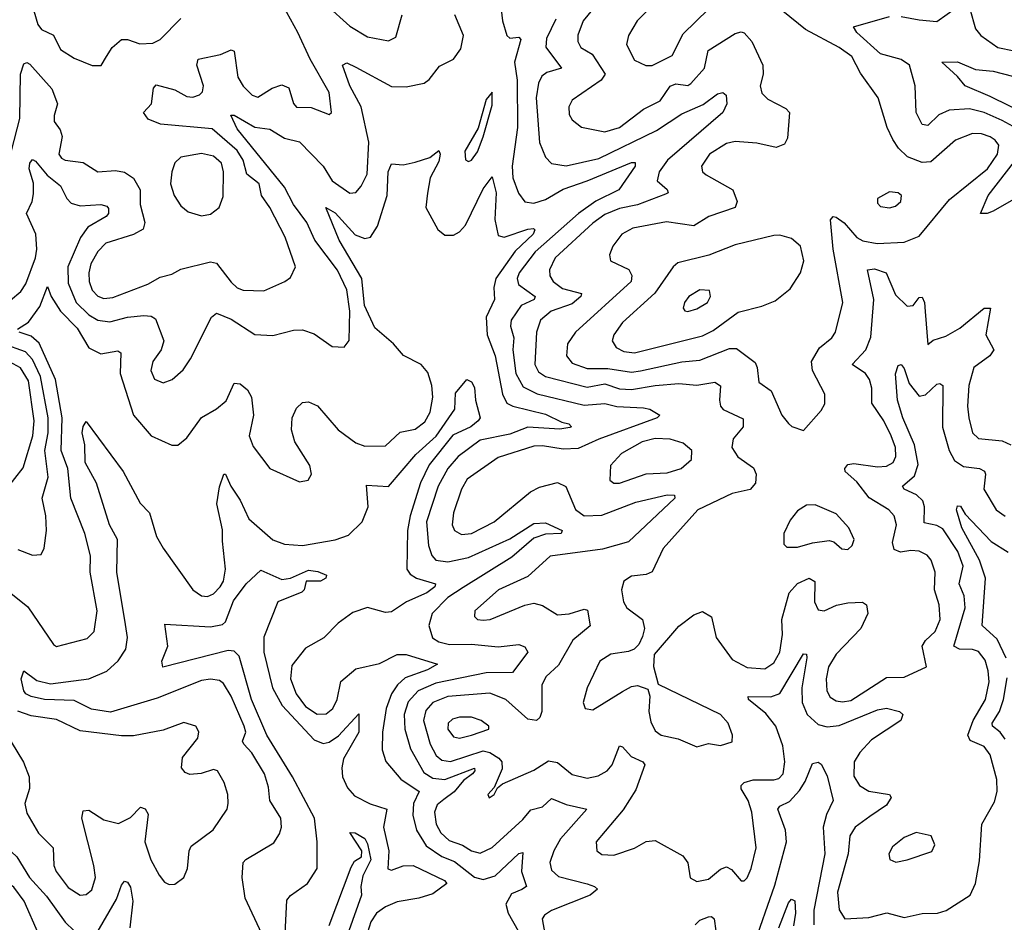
# Model space of a CAD drawing. Extents: x 1678431 to 1860718, y 384618 to 522882.
# Tile 190 of 256: x 1739521 to 1742842, y 486454 to 489499. Entities that reach past the tile are written whole.
import ezdxf

# ---------------------------------------------------------------- set-up
doc = ezdxf.new("R2010")
doc.units = 0

msp = doc.modelspace()

# ---------------------------------------------------------------- linework, layer by layer
at = {"layer": '0CON10XD'}
for points in [[(1741633.7, 489343.7), (1741655, 489344.5), (1741722.3, 489377.7), (1741759.6, 489450.4), (1741845, 489534), (1741861.4, 489625), (1741903.8, 489686.2), (1741905.4, 489715.4), (1741889.8, 489739.8), (1741865, 489740.9), (1741845, 489720.6), (1741815.6, 489675), (1741798.5, 489611.5), (1741776.2, 489583.8), (1741755, 489569.4), (1741725, 489566.7), (1741708.9, 489551.1), (1741634.2, 489525), (1741604.4, 489495), (1741574.4, 489445), (1741568.1, 489415), (1741595, 489362.5), (1741633.7, 489343.7)], [(1741495, 489584.6), (1741421.6, 489495), (1741403.4, 489446.6)], [(1739493.4, 489056.6), (1739521.7, 489165), (1739523.8, 489315), (1739535, 489350), (1739545, 489354.4), (1739555, 489348.2), (1739629.7, 489265), (1739648.4, 489215), (1739637.1, 489175), (1739638, 489155), (1739657.4, 489127.4), (1739664.7, 489105), (1739653.2, 489045), (1739661.8, 489031.8), (1739675, 489024.7), (1739735, 489016.5), (1739785, 488985.5), (1739845, 488989.7), (1739875, 488984.7), (1739905, 488964.5), (1739927.5, 488925), (1739928, 488875), (1739943.1, 488815), (1739938.1, 488791.9), (1739905, 488773.9), (1739812.1, 488745), (1739785, 488716.2), (1739761.7, 488675), (1739754.3, 488644.3), (1739755.7, 488615), (1739766.3, 488586.3), (1739785, 488565.9), (1739805, 488558.1), (1739835, 488562), (1739954, 488606), (1739995, 488630), (1740035, 488640), (1740065, 488656.7), (1740165, 488681.8), (1740185, 488677.1), (1740235, 488612.7), (1740255, 488594.6), (1740275, 488586.7), (1740345, 488584.5), (1740415.9, 488615.9), (1740435, 488629.2), (1740451.4, 488665), (1740416.5, 488765), (1740365.2, 488865), (1740337.1, 488905), (1740328.5, 488945), (1740287.1, 488977.1), (1740275.1, 489025), (1740255, 489057.4), (1740170.3, 489130.3), (1739996.1, 489146.1), (1739955, 489163.1), (1739938.6, 489185), (1739966.2, 489215), (1739972.3, 489267.7), (1739981.1, 489278.9), (1740045, 489261.6), (1740085, 489239.4), (1740105, 489237.5), (1740127.3, 489245), (1740137.5, 489255), (1740141.3, 489275), (1740118.4, 489345), (1740123.1, 489365), (1740198.5, 489381.5), (1740235, 489397.5), (1740245, 489392.5), (1740257.2, 489305), (1740275, 489274.6), (1740305, 489243.9), (1740325, 489236.9), (1740372.7, 489267.3), (1740405, 489278.7), (1740428.7, 489268.7), (1740445, 489216), (1740455, 489203.6), (1740505, 489202.5), (1740565, 489178.8), (1740573.3, 489185), (1740565, 489252.9), (1740500.8, 489365), (1740459.8, 489455), (1740409.6, 489545)], [(1739555, 489575.6), (1739582.2, 489482.2), (1739595.2, 489465.2), (1739635, 489446.7), (1739658.5, 489398.5), (1739705, 489369.1), (1739765.7, 489344.3), (1739795.6, 489344.4), (1739814.3, 489374.3), (1739833.4, 489405), (1739865, 489431.3), (1739885, 489431.6), (1739926.7, 489416.7), (1739970.4, 489419.6), (1739995, 489432.2), (1740065, 489502.2)], [(1740555, 489548.4), (1740635, 489476.9), (1740695, 489441.3), (1740765, 489426.9), (1740789.8, 489440.2), (1740811.5, 489515)], [(1741141.8, 489561.8), (1741149.8, 489495), (1741165, 489445.5), (1741175, 489436.2), (1741205, 489440), (1741211.4, 489431.4), (1741190.5, 489355), (1741199.6, 489295), (1741200.4, 489135), (1741182.4, 489005), (1741185.2, 488965), (1741203.9, 488913.9), (1741225, 488883.8), (1741255, 488879.3), (1741295, 488892.2), (1741355, 488926.7), (1741435, 488954.8), (1741585, 489016.6), (1741597.1, 489017.1), (1741597.1, 489005), (1741542.7, 488925), (1741465, 488886.7), (1741406.7, 488845), (1741260, 488715), (1741206.5, 488645), (1741199.1, 488625), (1741204.1, 488605), (1741260.4, 488565), (1741256.2, 488555), (1741213, 488535), (1741179.6, 488485), (1741176.9, 488465), (1741187.9, 488425), (1741185.2, 488384.8), (1741194.9, 488304.9), (1741219.9, 488259.9), (1741266.3, 488236.3), (1741425, 488198.1), (1741495, 488204), (1741535, 488193.6), (1741625, 488189.8), (1741647.1, 488185), (1741675, 488168), (1741680, 488165), (1741672, 488155), (1741475, 488084.1), (1741405, 488052.2), (1741355, 488049.8), (1741285, 488060.9), (1741255, 488059.8), (1741135, 488022), (1741030.9, 487949.1), (1741011.4, 487915), (1740984.7, 487835), (1740980, 487795), (1740987.5, 487775), (1741011.9, 487761.9), (1741045, 487765.3), (1741121.8, 487805), (1741244, 487906), (1741275, 487921.6), (1741335, 487937.5), (1741363.8, 487923.8), (1741396.3, 487846.3), (1741425.2, 487825.2), (1741485, 487827.3), (1741599.3, 487870.7), (1741705, 487895.9), (1741730, 487895), (1741730.8, 487885), (1741575, 487737.1), (1741487.1, 487712.9), (1741310.7, 487689.3), (1741235, 487620.4), (1741136.4, 487575), (1741056.9, 487505), (1741055.7, 487485), (1741065.5, 487475.5), (1741085, 487472.5), (1741108, 487475), (1741225, 487524), (1741255, 487530.7), (1741285, 487522.7), (1741335, 487491.2), (1741375, 487494.8), (1741425, 487510.3), (1741436.7, 487506.8), (1741445.8, 487454.2), (1741387.1, 487405), (1741338.6, 487321.4), (1741296.6, 487283.4), (1741282.9, 487255), (1741282, 487165), (1741275.3, 487144.7), (1741265, 487134.4), (1741235, 487138.7), (1741161.1, 487205), (1741106.8, 487226.8), (1740965, 487215.7), (1740914.7, 487195.3), (1740891.3, 487168.7), (1740883.1, 487135), (1740906.2, 487055), (1740926, 487016), (1740945, 487000.9), (1740975, 486996.5), (1741085, 487032), (1741107.1, 487027.1), (1741137, 487007), (1741147.1, 486995), (1741148.4, 486971.6), (1741122, 486908), (1741100, 486885), (1741105, 486874), (1741121.2, 486885), (1741133, 486907), (1741149.7, 486920.3), (1741255, 486966.9), (1741305, 486998.7), (1741335, 486993.2), (1741385, 486952), (1741435, 486940), (1741472.2, 486947.8), (1741503.3, 486965), (1741520.3, 486985), (1741527.4, 487005), (1741545, 487049.2), (1741555, 487045.6), (1741583.5, 487013.5), (1741622.9, 486995), (1741630.5, 486985), (1741599.1, 486900.9), (1741557, 486833), (1741465.6, 486725), (1741468.1, 486695), (1741485, 486682.7), (1741525, 486680.4), (1741595, 486704), (1741635, 486726.2), (1741665, 486729.2), (1741758.5, 486678.5), (1741774.5, 486654.5), (1741783.3, 486603.3), (1741805, 486591.4), (1741845, 486599.4), (1741885, 486633.5), (1741905, 486640.5), (1741922.3, 486632.3), (1741955, 486593.8), (1741965, 486593.8), (1741975, 486603.8), (1741988.9, 486635), (1742005.4, 486705), (1741991.1, 486825), (1741978.7, 486865), (1741955, 486904.3), (1741955.4, 486915), (1741965, 486925.3), (1741995, 486934.4), (1742065, 486933.8), (1742081.4, 486938.6), (1742096.9, 486955), (1742102.6, 486995), (1742095, 487048.6), (1742071.6, 487115), (1742037.6, 487157.6), (1741979.5, 487205), (1741978.8, 487215), (1742055, 487214.8), (1742085, 487225.8), (1742165, 487359.2), (1742175, 487358.8), (1742176.4, 487346.4), (1742159.3, 487245), (1742160.9, 487195), (1742177.1, 487155), (1742215, 487121.4), (1742245, 487113.3), (1742285, 487117.7), (1742415, 487170.5), (1742445, 487176.5), (1742489.2, 487165), (1742500, 487155), (1742493.1, 487135), (1742395, 487069.5), (1742355, 487026.8), (1742336.4, 486995), (1742335, 486946.2), (1742354, 486915), (1742385.9, 486895.9), (1742455.3, 486885.3), (1742460.9, 486875), (1742445, 486849.3), (1742389.4, 486810.6), (1742339.1, 486775), (1742321.8, 486745), (1742316, 486685), (1742280.2, 486555), (1742285.8, 486495.8), (1742305, 486465.5), (1742385, 486469.5), (1742445.7, 486485.7), (1742505, 486469.6), (1742565, 486484), (1742617.5, 486485), (1742646.9, 486493.1), (1742727.1, 486545), (1742745.4, 486584.6), (1742758.9, 486661.1), (1742766.9, 486785), (1742809.5, 486860.5), (1742818, 486895), (1742817.1, 486935), (1742795, 487018.8), (1742775, 487046.3), (1742727.2, 487067.2), (1742719.7, 487085), (1742737, 487135), (1742778.5, 487205), (1742791, 487265), (1742787.7, 487302.3), (1742777.9, 487337.9), (1742755, 487367.5), (1742735, 487373.9), (1742690.8, 487375), (1742672.5, 487385), (1742710, 487515), (1742707.1, 487555), (1742690.2, 487595), (1742703.7, 487655), (1742686.1, 487705), (1742635, 487781.3), (1742615, 487792.2), (1742571.6, 487801.6), (1742573.2, 487855), (1742567.6, 487875), (1742546.1, 487896.1), (1742504.5, 487915), (1742499.6, 487925), (1742540.1, 487959.9), (1742551.4, 487998.6), (1742539.9, 488065), (1742500.5, 488155), (1742481.7, 488215), (1742476, 488304), (1742485, 488332.5), (1742495, 488335.7), (1742505, 488321.4), (1742521.3, 488271.3), (1742555, 488229.1), (1742576.8, 488233.2), (1742615, 488268.8), (1742625, 488271.1), (1742634.6, 488264.6), (1742633.5, 488123.5), (1742656.4, 488045), (1742675, 488011.6), (1742705, 487991.1), (1742758.8, 487985), (1742775.7, 487975.7), (1742779.4, 487965), (1742773.1, 487915), (1742815, 487845.6), (1742845, 487823.8)], [(1740593.3, 488653.4), (1740517, 488755), (1740489.6, 488815), (1740444.4, 488875), (1740415, 488933.8), (1740255, 489130.7), (1740233.8, 489176.2), (1740245, 489176.9), (1740315, 489136.5), (1740365, 489128.9), (1740415, 489098.4), (1740465, 489086.9), (1740544.7, 489005), (1740575.4, 488955), (1740635, 488913.8), (1740654.7, 488915.3), (1740673.2, 488936.8), (1740692.8, 488977.2), (1740698.9, 489085), (1740673.6, 489205), (1740635, 489275.6), (1740610, 489345), (1740625, 489352.9), (1740655, 489338.8), (1740775, 489273.8), (1740825, 489271.6), (1740885.8, 489285), (1740902.7, 489297.3), (1740937.7, 489342.3), (1740985, 489365.6), (1741009.8, 489400.2), (1741018.2, 489445), (1740988.6, 489515)], [(1741403.4, 489446.6), (1741404.2, 489425), (1741413.9, 489405), (1741451.9, 489381.9), (1741496.4, 489315), (1741482.5, 489295), (1741385, 489226.7), (1741374, 489205), (1741375, 489178.8), (1741385, 489161.1), (1741416, 489136), (1741495, 489120.5), (1741544.5, 489135), (1741625, 489196.5), (1741681.2, 489225), (1741715.4, 489274.6), (1741735, 489282.7), (1741775, 489276.7), (1741785, 489283.3), (1741831.4, 489335), (1741843.2, 489395), (1741935, 489451.9), (1741955, 489457.3), (1741965, 489453.9), (1741991.1, 489425), (1742028.5, 489345), (1742029.2, 489315), (1742019.2, 489275), (1742025, 489250.8), (1742045, 489230), (1742105, 489198.9), (1742117.5, 489185), (1742110.7, 489099.3), (1742100.9, 489079.1), (1742072.5, 489067.5), (1742007.8, 489082.2), (1741935, 489087.8), (1741905, 489081.3), (1741847.9, 489045), (1741820.9, 489005), (1741824.5, 488985), (1741837.1, 488975), (1741926.9, 488925), (1741941.8, 488885), (1741934.5, 488865), (1741845.7, 488835), (1741795, 488802.7), (1741703.4, 488816.6), (1741590, 488795), (1741552.9, 488775), (1741521.8, 488735), (1741510.6, 488705), (1741513.8, 488685), (1741576, 488656), (1741585.7, 488635.7), (1741583.3, 488615), (1741396.1, 488445), (1741368.9, 488405), (1741365.4, 488365), (1741385, 488340), (1741435, 488322), (1741505, 488322.1), (1741585, 488310), (1741615.4, 488314.6), (1741755, 488344.5), (1741815, 488350.4), (1741915, 488389.8), (1741939.1, 488389.1), (1742001.9, 488341.9), (1742009.4, 488325), (1742015, 488276), (1742056.2, 488246.2), (1742091.9, 488165), (1742115, 488136.2), (1742125.8, 488125.8), (1742165, 488113.3), (1742225, 488180), (1742236.8, 488203.2), (1742237.1, 488235), (1742195.6, 488315.6), (1742192.2, 488345), (1742218.8, 488391.2), (1742260.6, 488425), (1742273.3, 488445), (1742297.3, 488545), (1742264.8, 488724.9), (1742256.2, 488823.8), (1742265, 488834.3), (1742275, 488832.7), (1742302.8, 488812.8), (1742345, 488763.8), (1742365, 488753), (1742413.4, 488743.4), (1742505, 488747.8), (1742555, 488768.5), (1742658.1, 488891.9), (1742785.7, 488995), (1742819.5, 489045), (1742823.5, 489075), (1742812.2, 489092.2), (1742795, 489103.7), (1742765, 489113.3), (1742735, 489114.8), (1742678.3, 489091.7), (1742595, 489019.5), (1742565, 489016.8), (1742516.2, 489036.2), (1742485.6, 489065.6), (1742466.1, 489095), (1742447.3, 489135), (1742416.9, 489235), (1742357.7, 489317.7), (1742328.6, 489375), (1742285, 489404.7), (1742171.9, 489465), (1742095, 489527.1)], [(1742495, 489509.6), (1742555, 489498.6), (1742615, 489492.7), (1742685, 489541.5)], [(1742726.2, 489535), (1742745, 489468), (1742763.1, 489445), (1742820.8, 489405), (1742876, 489394), (1742955, 489403.6), (1742995, 489419.6), (1743045, 489415.4), (1743085, 489419.2), (1743195, 489472.9), (1743275, 489484.4), (1743325, 489465.6), (1743405, 489389.4), (1743485, 489362.1), (1743515, 489376.7), (1743531.1, 489395), (1743538.1, 489415), (1743526.7, 489455), (1743505.4, 489495), (1743465, 489528.9)], [(1741329.2, 489500.8), (1741298, 489435), (1741296.1, 489406.1), (1741348.9, 489335), (1741299.2, 489320.8), (1741282.3, 489307.7), (1741270.8, 489285), (1741263.5, 489235), (1741274.4, 489084.4), (1741294.7, 489034.7), (1741315, 489013.6), (1741365, 489005.9), (1741475, 489030), (1741669.3, 489125), (1741755, 489181.3), (1741827.1, 489212.9), (1741875, 489248.5), (1741892.9, 489252.9), (1741904.4, 489244.4), (1741906.9, 489215), (1741892.7, 489185), (1741706.2, 489025), (1741677.9, 488985), (1741671.3, 488955), (1741705, 488925.4), (1741709.2, 488915), (1741699.7, 488910.3), (1741605, 488873.8), (1741545, 488861.2), (1741495, 488841.1), (1741455, 488812), (1741327.7, 488695), (1741308.2, 488655), (1741309.7, 488635), (1741320.3, 488615), (1741352.1, 488592.1), (1741416.2, 488575), (1741414, 488565), (1741385, 488539.6), (1741313.8, 488515), (1741277.8, 488485), (1741264.2, 488445), (1741259.4, 488335), (1741271.1, 488311.1), (1741294.6, 488294.6), (1741435, 488259.1), (1741495, 488270.7), (1741545, 488253.3), (1741585, 488250.6), (1741665, 488264.2), (1741745, 488271.2), (1741805, 488266.1), (1741865.8, 488275.8), (1741885, 488263.3), (1741882.1, 488215), (1741884.7, 488195), (1741893.7, 488183.7), (1741961.9, 488151.9), (1741961.8, 488125), (1741928.2, 488085), (1741922.9, 488055), (1741943.8, 488023.8), (1741996.9, 487986.9), (1742005.4, 487965), (1742003.5, 487935), (1741985, 487913.6), (1741925, 487900.8), (1741808.6, 487845), (1741692, 487715), (1741655, 487636.2), (1741635, 487627.2), (1741585, 487621.5), (1741558.6, 487605), (1741551.5, 487575), (1741557.5, 487535), (1741569.4, 487515), (1741622.5, 487475), (1741628.6, 487445), (1741622.5, 487417.5), (1741609.5, 487390.5), (1741594.5, 487375.5), (1741575, 487366.9), (1741515, 487358.5), (1741477.8, 487335), (1741435.5, 487245), (1741421.9, 487195), (1741428.8, 487175), (1741455, 487170), (1741555, 487232.3), (1741585, 487248.9), (1741605, 487252.2), (1741640, 487240), (1741647, 487217), (1741642.9, 487165), (1741649.8, 487129.8), (1741665, 487099.4), (1741685, 487085.4), (1741742.4, 487072.4), (1741805, 487045.8), (1741845, 487057.1), (1741885, 487050), (1741925, 487062.5), (1741926.2, 487085), (1741911.1, 487125), (1741885, 487154.5), (1741675.8, 487255.8), (1741660, 487315), (1741662.7, 487357.3), (1741745, 487452.5), (1741795, 487490.8), (1741825, 487502), (1741854.3, 487484.3), (1741870, 487415), (1741925, 487340), (1741975, 487312.9), (1742035, 487308.7), (1742065, 487329.2), (1742084.8, 487365), (1742094, 487425), (1742092.2, 487475), (1742116.5, 487565), (1742145, 487596.6), (1742184.4, 487614.4), (1742203.6, 487603.6), (1742202.3, 487535), (1742215, 487507.8), (1742235, 487504.6), (1742276.7, 487523.2), (1742315, 487531.8), (1742363.8, 487533.8), (1742378.1, 487525), (1742382.3, 487495), (1742358.9, 487445), (1742275, 487357.9), (1742249, 487315), (1742241.1, 487275), (1742243.5, 487235), (1742255, 487213.6), (1742275, 487200.9), (1742297, 487197), (1742325, 487202.4), (1742445, 487279.2), (1742505, 487281.1), (1742580, 487315), (1742565.2, 487385), (1742576.1, 487403.9), (1742609.1, 487435), (1742625.8, 487475), (1742623.2, 487525), (1742607.5, 487575), (1742608.8, 487635), (1742595.8, 487675.7), (1742582.6, 487692.6), (1742555, 487705.8), (1742527.6, 487707.6), (1742491.9, 487701.9), (1742471.4, 487711.4), (1742465.9, 487735), (1742479.1, 487795), (1742471.3, 487825), (1742452.7, 487845), (1742386.2, 487886.2), (1742345, 487940), (1742305.4, 487975), (1742304.1, 487985), (1742315, 487998.2), (1742335, 488001.8), (1742415, 487990.5), (1742445, 487992.2), (1742467.3, 488005), (1742476.5, 488025), (1742475.2, 488055), (1742461.1, 488095), (1742436.4, 488145), (1742395.2, 488205), (1742395.6, 488255.6), (1742388, 488285), (1742374.7, 488305), (1742329.6, 488335), (1742375, 488384.5), (1742392.1, 488427.9), (1742402, 488555), (1742381.1, 488655), (1742405, 488657.7), (1742444.3, 488644.3), (1742475, 488570.6), (1742515, 488532.7), (1742535.6, 488534.4), (1742555, 488560.9), (1742565, 488563.1), (1742573.3, 488545), (1742576, 488514), (1742585, 488403.3), (1742602.9, 488417.1), (1742645, 488431.2), (1742692.1, 488457.9), (1742775, 488526), (1742795.4, 488525.4), (1742780.3, 488435), (1742806.6, 488385), (1742793.4, 488365), (1742739.7, 488325), (1742722.6, 488265), (1742718.7, 488195), (1742722.7, 488155), (1742735.3, 488105.3), (1742755, 488085.4), (1742835, 488078.1), (1742864.8, 488064.8)], [(1742896.6, 489125), (1742835, 489158.3), (1742775, 489185.2), (1742725, 489198), (1742656.4, 489193.6), (1742622, 489178), (1742585, 489142.1), (1742565, 489145.5), (1742544.7, 489185), (1742541.6, 489275), (1742523.1, 489345), (1742495, 489364.7), (1742425, 489383.1), (1742345.4, 489455), (1742334.3, 489475), (1742455, 489509.3)], [(1742925.5, 489175.5), (1742795, 489239.7), (1742710.5, 489275), (1742685, 489306.9), (1742631.2, 489355), (1742685, 489356), (1742745, 489330.4), (1742805, 489325.2), (1742935, 489290.9)], [(1741035, 489020), (1741045, 489024.4), (1741065, 489052.7), (1741085, 489103.1), (1741115, 489210), (1741115, 489253.8), (1741095, 489229.2), (1741067.6, 489132.4), (1741022.9, 489055), (1741025, 489026), (1741035, 489020)], [(1739514.4, 488455), (1739551.2, 488478.8), (1739589.4, 488530.6), (1739615, 488598.6), (1739626.9, 488565), (1739658.4, 488515), (1739715, 488457.6), (1739755, 488392.1), (1739795, 488371.6), (1739851.9, 488381.9), (1739862.9, 488375), (1739860.6, 488305), (1739905, 488164.3), (1739965, 488094.3), (1740035, 488063.3), (1740055, 488063.8), (1740085, 488087.5), (1740135, 488156.4), (1740185, 488185.4), (1740217.2, 488212.8), (1740245, 488272.5), (1740265, 488270), (1740289.5, 488249.5), (1740302.9, 488225), (1740310, 488165), (1740295.6, 488095), (1740309.1, 488059.1), (1740365, 487984.2), (1740465, 487939.2), (1740494.2, 487945.8), (1740505.8, 487965), (1740499.5, 487995), (1740449.5, 488075), (1740438.5, 488115), (1740440, 488155), (1740455, 488188), (1740475, 488207.1), (1740495, 488209.5), (1740525.9, 488195.9), (1740595.3, 488115.3), (1740655, 488071.2), (1740685, 488060.4), (1740755, 488060.9), (1740805, 488106.7), (1740855, 488117.4), (1740888, 488142), (1740906.4, 488175), (1740914.4, 488225), (1740911.5, 488265), (1740898.1, 488308.1), (1740875.2, 488335.2), (1740815.9, 488365.9), (1740782.4, 488405), (1740719.4, 488459.4), (1740684.1, 488535), (1740675.9, 488625), (1740599.3, 488755), (1740554.3, 488865), (1740585, 488847.1), (1740652.7, 488772.7), (1740685, 488760), (1740704.7, 488765.3), (1740728, 488802), (1740761.1, 488905), (1740763.7, 488985), (1740775, 489012.5), (1740815, 489009.4), (1740855, 489018.5), (1740905, 489033.8), (1740935, 489056.9), (1740939.2, 489045), (1740935, 489020), (1740905.8, 488965), (1740896.6, 488913.4), (1740890.8, 488865), (1740931.2, 488791.2), (1740955, 488771.2), (1740985, 488772), (1741005, 488782.5), (1741025, 488805.8), (1741085, 488928.2), (1741115, 488968), (1741128.8, 488915), (1741124.4, 488825), (1741135, 488771.1), (1741155, 488765.3), (1741235, 488791.8), (1741254.4, 488794.4), (1741259.2, 488789.2), (1741253.1, 488775), (1741192.1, 488717.9), (1741127.2, 488625), (1741120.2, 488595), (1741122.7, 488555), (1741095.2, 488495), (1741097.7, 488435), (1741125.1, 488365.1), (1741149.6, 488235), (1741164.2, 488205), (1741184.4, 488194.4), (1741295, 488168.4), (1741350.4, 488140.4), (1741373.8, 488135), (1741382.5, 488125), (1741377.3, 488122.7), (1741342.9, 488117.1), (1741235, 488124.6), (1741175, 488100.6), (1741075, 488080.2), (1741000.5, 488025), (1740965.6, 487984.4), (1740933.4, 487925), (1740893.8, 487805), (1740899.8, 487725), (1740911.3, 487691.3), (1740925.2, 487675.2), (1740965, 487669.6), (1741035, 487684.2), (1741175, 487747.3), (1741255, 487799.3), (1741295, 487801.8), (1741351.1, 487775), (1741348, 487765), (1741295, 487762.9), (1741255, 487749.8), (1741181.6, 487685), (1741017.3, 487582.7), (1740965, 487549.6), (1740912.4, 487495), (1740901.3, 487455), (1740913.8, 487413.8), (1740935, 487399.6), (1740971.1, 487391.1), (1741045, 487392.4), (1741135, 487383), (1741205, 487390.4), (1741225, 487382.9), (1741235.6, 487365), (1741183.4, 487296.6), (1741095, 487295.5), (1740925, 487261), (1740865.3, 487234.7), (1740832, 487198), (1740817.7, 487155), (1740820, 487105), (1740839.3, 487039.3), (1740885, 486959.3), (1740915, 486940.1), (1740955, 486935.4), (1741055, 486973.8), (1741056.7, 486965), (1741048.7, 486955), (1741018.2, 486931.8), (1740986.3, 486893.7), (1740951.8, 486868.2), (1740929.7, 486850.3), (1740921, 486825), (1740926.3, 486785), (1740941.3, 486755), (1740969.8, 486729.8), (1741015, 486713.8), (1741045, 486694.3), (1741075, 486686.8), (1741115, 486705.9), (1741218.9, 486801.1), (1741245, 486833.3), (1741285, 486843.2), (1741315, 486871.2), (1741365, 486851.4), (1741434, 486835), (1741345.8, 486735), (1741322.5, 486695), (1741310, 486655), (1741315, 486629.4), (1741338.2, 486608.2), (1741435, 486584), (1741460, 486575), (1741470, 486565), (1741445.8, 486545), (1741315, 486494.1), (1741291.7, 486478.3), (1741284.2, 486465.8), (1741304.7, 486345)], [(1740135, 488837.1), (1740165, 488842.2), (1740194.2, 488865), (1740207.4, 488902.6), (1740208.8, 488985), (1740202.5, 489015), (1740175, 489037.9), (1740135, 489046.9), (1740064.8, 489035.2), (1740044.7, 489015.3), (1740034.1, 488985.9), (1740029.7, 488945), (1740041.8, 488905), (1740065, 488870.5), (1740090.1, 488850.1), (1740135, 488837.1)], [(1742995, 488961.6), (1742805, 488853.1), (1742784.6, 488844.6), (1742762, 488845), (1742788.4, 488905), (1742911.6, 489065)], [(1739455, 488522.7), (1739525, 488582), (1739542.4, 488607.6), (1739574.5, 488695), (1739579.2, 488725), (1739576.2, 488775), (1739543.7, 488845), (1739563.6, 488885), (1739568.3, 488911.7), (1739567.5, 488947.5), (1739553.6, 488995), (1739555.8, 489014.3), (1739565, 489027.1), (1739575, 489021.2), (1739613.7, 488973.7), (1739658.5, 488938.5), (1739680, 488895), (1739695, 488879.7), (1739725, 488870.9), (1739795.2, 488875.2), (1739815, 488869.5), (1739821.2, 488861.2), (1739820.4, 488845), (1739813.1, 488835), (1739751.4, 488798.6), (1739725.9, 488764.1), (1739684.2, 488665), (1739685, 488610), (1739712.2, 488545), (1739755, 488503), (1739785, 488484.8), (1739825, 488479), (1739885, 488494.8), (1739940.3, 488500.3), (1739965, 488498.1), (1739979.1, 488489.1), (1740007.3, 488415), (1739998.8, 488385), (1739970.4, 488345), (1739964, 488315), (1739975.8, 488285.7), (1740005, 488273.3), (1740035.2, 488284.8), (1740072.6, 488317.4), (1740097.8, 488355), (1740168.5, 488495), (1740185, 488509.1), (1740235, 488488.8), (1740315, 488436.9), (1740375, 488433.8), (1740445, 488451.2), (1740475, 488452.5), (1740515, 488439.4), (1740575, 488395.8), (1740615.7, 488394.3), (1740633.1, 488416.9), (1740635.2, 488514.8), (1740625, 488587.1), (1740593.3, 488653.4)], [(1742455, 488863.8), (1742475, 488869.5), (1742493.1, 488885), (1742495.6, 488905), (1742485, 488914.2), (1742455, 488918.1), (1742414.5, 488895.5), (1742415, 488880), (1742425, 488868.1), (1742455, 488863.8)], [(1741595, 488374.8), (1741825, 488432), (1741860.4, 488449.6), (1741945, 488512.5), (1742025, 488532.3), (1742069.9, 488550.1), (1742119.8, 488590.2), (1742155.2, 488644.8), (1742166.1, 488685), (1742154.5, 488735), (1742125, 488760.9), (1742085, 488772.1), (1742065, 488770.8), (1741935, 488739.1), (1741845.6, 488704.4), (1741741.1, 488678.9), (1741725, 488664.5), (1741663.4, 488576.6), (1741555, 488477.3), (1741525.3, 488435), (1741520, 488415), (1741532.7, 488392.7), (1741559, 488379), (1741595, 488374.8)], [(1741775, 488513.8), (1741805, 488522.8), (1741840.8, 488545), (1741851.8, 488565), (1741848, 488585), (1741815, 488587.3), (1741778.5, 488565), (1741763.8, 488545), (1741759.4, 488525), (1741765, 488516), (1741775, 488513.8)], [(1739445, 487599.7), (1739548.2, 487518.2), (1739635, 487390.8), (1739645, 487384.4), (1739749.2, 487410.8), (1739772.1, 487435), (1739782.5, 487505), (1739759.2, 487635), (1739760.2, 487690.2), (1739741.1, 487765), (1739693.4, 487885), (1739683.6, 487985), (1739660.7, 488045), (1739665.1, 488155), (1739641.7, 488285), (1739587.3, 488407.3), (1739560.5, 488430.5), (1739520, 488445)], [(1739515, 487710.9), (1739565, 487691.9), (1739593.3, 487695), (1739604.4, 487715.6), (1739611.3, 487775), (1739610, 487825), (1739597.5, 487885), (1739617.5, 487955), (1739605.6, 488045), (1739617.7, 488105), (1739617.2, 488155), (1739592, 488295), (1739565, 488352.6), (1739541.3, 488378.7), (1739465, 488405.4)], [(1739476.8, 487915), (1739533.2, 487986.8), (1739566, 488095), (1739570.5, 488145), (1739550.8, 488280.8), (1739524.5, 488324.5), (1739475, 488351.5)], [(1740338.2, 486415), (1740282.2, 486535), (1740271.2, 486605), (1740275.6, 486655), (1740284, 486666), (1740378.2, 486721.8), (1740398.2, 486751.8), (1740404.4, 486775), (1740402.7, 486805), (1740364.5, 486865), (1740360.9, 486909.1), (1740346.5, 486955), (1740304.1, 487025), (1740277.1, 487055), (1740273.3, 487065), (1740283.8, 487095), (1740278.1, 487115), (1740235, 487216.5), (1740209, 487259), (1740195, 487269.6), (1740165, 487274), (1740135, 487269.4), (1739985, 487209.8), (1739827.5, 487162.5), (1739763.2, 487173.2), (1739705, 487201.7), (1739605, 487205.9), (1739560, 487215), (1739542.1, 487225), (1739534.8, 487235), (1739526.5, 487275), (1739535, 487302), (1739579.1, 487269.1), (1739625, 487258.2), (1739754.8, 487275.2), (1739815, 487301.2), (1739853.7, 487336.3), (1739879.3, 487375), (1739885.3, 487414.7), (1739878.7, 487458.7), (1739849.3, 487635), (1739851.1, 487745), (1739824.4, 487795), (1739780.7, 487935), (1739741.9, 488005), (1739740.6, 488065), (1739732.2, 488105), (1739735, 488126.7), (1739745, 488143.3), (1739870.7, 487975), (1739927.5, 487867.5), (1739958.9, 487835), (1739983, 487755), (1740005, 487715.6), (1740105, 487575.6), (1740134, 487555), (1740155, 487552.3), (1740175, 487561.5), (1740197.7, 487585), (1740208.2, 487605), (1740215.3, 487644.7), (1740205, 487740), (1740205, 487777.5), (1740186.5, 487865), (1740195, 487923.3), (1740210, 487965), (1740215.6, 487965), (1740233.5, 487925), (1740265, 487877.5), (1740293.7, 487815), (1740375, 487743.8), (1740415, 487728.8), (1740475, 487724.7), (1740585.7, 487744.3), (1740630.5, 487759.5), (1740676.6, 487805), (1740696.3, 487855), (1740691.2, 487928.8), (1740765, 487923.8), (1740858, 488032), (1740926, 488094), (1740988.8, 488185), (1740990.9, 488239.1), (1741030, 488285), (1741045, 488277.5), (1741055, 488257.5), (1741058.9, 488215), (1741074.2, 488155.8), (1741067.8, 488145), (1741043.3, 488125), (1740982.6, 488097.4), (1740902.6, 487997.4), (1740873.7, 487936.3), (1740838.9, 487825), (1740829.6, 487775), (1740826.7, 487645), (1740838.5, 487628.5), (1740860, 487615), (1740924.4, 487595), (1740921.6, 487585), (1740894.7, 487565), (1740826.4, 487535), (1740775, 487501.2), (1740755, 487498.8), (1740695, 487515.8), (1740645, 487498.9), (1740595, 487463.2), (1740547.1, 487412.9), (1740485, 487378), (1740439.8, 487320.2), (1740434.8, 487275), (1740454.4, 487225), (1740485, 487181.9), (1740525, 487156.3), (1740555, 487156.6), (1740578.1, 487175), (1740591.7, 487205), (1740604.3, 487265.7), (1740655, 487309.2), (1740735, 487326.6), (1740795, 487357.1), (1740825, 487357.5), (1740930.8, 487325), (1740897.1, 487305), (1740821.3, 487278.7), (1740795.6, 487255), (1740775.6, 487224.4), (1740757, 487175), (1740744.8, 487095), (1740743.5, 487035), (1740755.8, 486995.8), (1740806.5, 486936.5), (1740868.7, 486895), (1740850, 486855), (1740847.3, 486815), (1740859.2, 486765), (1740892, 486712), (1740945, 486675.5), (1740988.3, 486658.3), (1741055, 486605.8), (1741085, 486598), (1741125, 486611), (1741205, 486685.9), (1741218.8, 486688.8), (1741214, 486625), (1741231.2, 486575), (1741215.2, 486564.8), (1741179.9, 486550.1), (1741161.6, 486515), (1741168.5, 486485), (1741203.1, 486425)], [(1741545, 487934.7), (1741635, 487966.8), (1741705, 487970.2), (1741752.5, 487985), (1741786.8, 488015), (1741788.5, 488045), (1741759.8, 488069.8), (1741715, 488084), (1741665, 488086.2), (1741621.2, 488075), (1741551.1, 488035), (1741514.6, 487995), (1741511.4, 487945), (1741525, 487935.6), (1741545, 487934.7)], [(1742315, 487710.8), (1742329.2, 487725), (1742335.6, 487745), (1742318.1, 487785), (1742275, 487832.2), (1742205, 487861.5), (1742175, 487860.6), (1742145, 487841.4), (1742119.8, 487810.2), (1742098.6, 487765), (1742098.8, 487728.8), (1742108.8, 487718.8), (1742145, 487719.5), (1742195.8, 487734.2), (1742251.8, 487741.8), (1742267.7, 487737.7), (1742295, 487713.1), (1742315, 487710.8)], [(1742848.9, 487345), (1742818.8, 487408.8), (1742767.6, 487455), (1742778.8, 487615), (1742759, 487675), (1742699.1, 487785), (1742680.7, 487845), (1742685, 487858.6), (1742695, 487857.3), (1742710.5, 487830.5), (1742798.4, 487738.4), (1742855, 487702.4)], [(1740412.7, 486325), (1740422, 486528), (1740435, 486544.5), (1740491.8, 486585), (1740524.7, 486635.3), (1740525.2, 486725), (1740515.8, 486805), (1740441.1, 486945), (1740354.9, 487084.9), (1740302.9, 487205), (1740262, 487352), (1740245, 487368.5), (1740225, 487371.1), (1740004.2, 487314.2), (1740001.1, 487335), (1740020.6, 487385), (1740010.8, 487459.2), (1740165, 487450.8), (1740205, 487458.4), (1740215, 487467.8), (1740242.2, 487537.8), (1740285, 487595.2), (1740335, 487641.1), (1740405, 487610), (1740435.2, 487614.8), (1740495, 487641.5), (1740527.1, 487637.1), (1740556.2, 487625), (1740553.8, 487615), (1740535.7, 487604.3), (1740487.5, 487605), (1740481.2, 487575), (1740472.9, 487567.1), (1740391.9, 487535), (1740344.3, 487415.7), (1740345.2, 487364.8), (1740373.5, 487245), (1740406.8, 487185), (1740515, 487069.1), (1740545, 487056.7), (1740565, 487061), (1740597, 487083), (1740665, 487156.7), (1740664.8, 487095), (1740614, 487005), (1740607.4, 486975), (1740610, 486945), (1740627.3, 486907.3), (1740650.4, 486880.4), (1740703.3, 486853.3), (1740759.3, 486835), (1740748.3, 486775), (1740766, 486695), (1740763.6, 486633.6), (1740775, 486629.5), (1740815, 486644.7), (1740848.8, 486645), (1740954.2, 486595), (1740962, 486585), (1740915, 486549.7), (1740867.5, 486535), (1740795, 486523.2), (1740755, 486505.6), (1740725, 486484.2), (1740706.1, 486455), (1740683.4, 486383.4)], [(1742845, 487071.5), (1742828.7, 487095), (1742802.8, 487115), (1742801.1, 487125), (1742825.8, 487165), (1742839.4, 487205), (1742852.1, 487277.9)], [(1739928.3, 486841.7), (1739945, 486836.7), (1739955, 486818.8), (1739942.9, 486725), (1739964, 486665), (1739992.3, 486612.3), (1740009.5, 486589.5), (1740025, 486580.9), (1740045, 486582.5), (1740074.6, 486605.4), (1740087.8, 486635), (1740092.9, 486695), (1740099.5, 486710.5), (1740174, 486766), (1740220.9, 486835), (1740224.6, 486855), (1740223.5, 486885), (1740211.1, 486925), (1740188, 486965), (1740175, 486968.9), (1740133.9, 486956.1), (1740095, 486952.9), (1740079.5, 486959.5), (1740067.5, 486975), (1740070.6, 487009.4), (1740122, 487075), (1740126, 487096), (1740115, 487115.6), (1740075, 487128.2), (1740005, 487101.5), (1739905, 487082.5), (1739865, 487082.7), (1739725, 487100), (1739645, 487137.4), (1739559.8, 487149.8), (1739515.5, 487165.5)], [(1741005, 487075.3), (1741045, 487084.8), (1741104, 487105), (1741104, 487115), (1741077.5, 487135), (1741045.7, 487145.7), (1741005, 487145.8), (1740981, 487139), (1740966.9, 487125), (1740965.4, 487105), (1740985, 487079.2), (1741005, 487075.3)], [(1739492.2, 487062.2), (1739534.3, 486994.3), (1739553.2, 486945), (1739554.1, 486905), (1739538.2, 486855), (1739545, 486821.4), (1739585, 486754.4), (1739634.6, 486705), (1739636.8, 486645), (1739644.7, 486625), (1739685, 486570.8), (1739725, 486545.4), (1739745, 486547.1), (1739765, 486563.3), (1739776.7, 486605), (1739771.9, 486645), (1739731.1, 486805), (1739735, 486830), (1739755, 486831.8), (1739805, 486799.2), (1739855, 486786.8), (1739895, 486806.8), (1739928.3, 486841.7)], [(1741995, 486370), (1742068.9, 486578.9), (1742108, 486725), (1742104.3, 486765), (1742078.8, 486835), (1742085.7, 486845), (1742118.4, 486861.6), (1742152.1, 486897.9), (1742171.3, 486928.7), (1742195, 486990), (1742215, 486994), (1742225, 486987.5), (1742245, 486948), (1742265.5, 486865), (1742242.8, 486817.2), (1742232, 486775), (1742237.4, 486685), (1742200.5, 486495), (1742200.4, 486445)], [(1740565, 486443.1), (1740639.7, 486640.3), (1740650.3, 486659.7), (1740673.8, 486675), (1740675.7, 486694.3), (1740635, 486756.2), (1740652.5, 486755), (1740685, 486736.6), (1740695, 486718.6), (1740705.5, 486665), (1740679.2, 486610.8), (1740672.5, 486575), (1740674.4, 486545), (1740631.9, 486425)], [(1742476.1, 486656.1), (1742515, 486664), (1742597.6, 486692.4), (1742608.1, 486715), (1742595.5, 486745.5), (1742545, 486757.1), (1742505, 486739.4), (1742465, 486708.6), (1742452.5, 486685), (1742456.1, 486666.1), (1742476.1, 486656.1)], [(1739584.5, 486414.5), (1739536.8, 486525), (1739502, 486572), (1739454.5, 486605), (1739459.4, 486645), (1739450.6, 486715), (1739455, 486728), (1739511.2, 486675), (1739554.3, 486605), (1739611.7, 486541.7), (1739675, 486454.2), (1739705, 486425.3)], [(1739778, 486412), (1739848.1, 486531.9), (1739865, 486579.2), (1739875, 486592.5), (1739885, 486588.6), (1739895, 486572), (1739902.9, 486525), (1739893.1, 486435)], [(1742081.4, 486435), (1742115, 486519.4), (1742125, 486531.9), (1742136.2, 486526.2), (1742138.4, 486485), (1742131.9, 486441.9)], [(1741799.3, 486445), (1741815, 486460.4), (1741845, 486472.5), (1741855, 486473.3), (1741863.3, 486465), (1741869.4, 486425)]]:
    msp.add_lwpolyline(points, dxfattribs=at)

doc.saveas('drawing.dxf')
